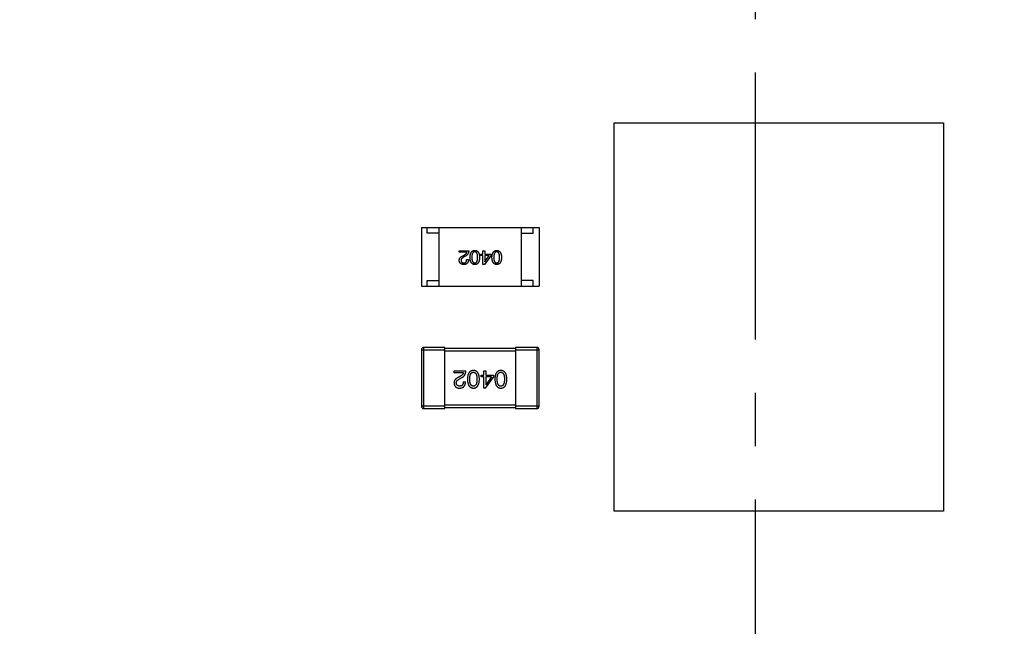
# Model space of a CAD drawing. Header units: millimetres. Extents: x -49 to 165, y -182 to -55.
# Tile 42 of 93: x 116.76 to 125.13, y -115.9 to -110.74. Entities that reach past the tile are written whole.
import ezdxf

# ---------------------------------------------------------------- set-up
doc = ezdxf.new("R2010")
doc.units = ezdxf.units.MM
doc.header["$LTSCALE"] = 1.21
doc.header["$MEASUREMENT"] = 0
doc.header["$PDMODE"] = 3
doc.header["$PDSIZE"] = 0.3125
doc.linetypes.add('CENTER', pattern=[0.6, 0.375, -0.075, 0.075, -0.075])
doc.layers.get('0').update_dxf_attribs({"linetype": 'CONTINUOUS'})
doc.layers.get('DEFPOINTS').update_dxf_attribs({"linetype": 'CONTINUOUS'})
doc.layers.add('Dim', color=3, linetype='CONTINUOUS', lineweight=25)
doc.styles.get("Standard").update_dxf_attribs({"font": 'txt', "width": 0.8})
doc.dimstyles.get("Standard").update_dxf_attribs({"dimtxt": 0.15625, "dimasz": 0.1875, "dimexe": 0.125, "dimexo": 0.0625, "dimgap": 0.09, "dimtad": 0, "dimtih": 1, "dimtoh": 1, "dimzin": 4, "dimdsep": 46, "dimtxsty": 'Standard', "dimblk": '_FILLED', "dimblk1": '_FILLED', "dimblk2": '_FILLED', "dimcen": 0.09, "dimazin": 1, "dimtp": 0.01, "dimtm": 0.01, "dimtfac": 1, "dimtofl": 0, "dimtmove": 0, "dimatfit": 3, "dimldrblk": '_FILLED', "dimfxl": 1, "dimtolj": 1, "dimtzin": 4, "dimarcsym": 0})

# ---------------------------------------------------------------- blocks, each defined once
blk = doc.blocks.new('_FILLED')
at = {"color": 0, "linetype": 'ByBlock'}
blk.add_solid([(0, 0), (-1, 0.1667), (-1, -0.1667)], dxfattribs=at)
blk = doc.blocks.new('*D70')
at = {"layer": 'DEFPOINTS', "color": 0}
for p in [(123.0081, -106.0744), (91.696, -126.5744), (95.7094, -126.5744)]:
    blk.add_point(p, dxfattribs=at)
at = {"layer": 'Dim', "color": 0, "lineweight": -2}
for p, q in [((122.9456, -106.0744), (91.571, -106.0744)), ((91.696, -107.5744), (91.696, -114.0344)), ((91.696, -125.0744), (91.696, -118.6144)), ((95.6469, -126.5744), (91.571, -126.5744))]:
    blk.add_line(p, q, dxfattribs=at)
at = {"layer": 'Dim', "color": 0, "lineweight": -2, "xscale": 1.5, "yscale": 1.5, "zscale": 1.5}
for p, rotation in [((91.696, -106.0744), 90), ((91.696, -126.5744), 270)]:
    blk.add_blockref('_FILLED', p, dxfattribs=dict(at, rotation=rotation))
at = {"layer": 'Dim', "color": 0, "insert": (91.696, -116.3244), "char_height": 1.5, "attachment_point": 5, "rotation": 90, "line_spacing_factor": 1.5}
blk.add_mtext('\\A1;20.50', dxfattribs=at)
blk = doc.blocks.new('*D79')
at = {"layer": 'DEFPOINTS', "color": 0}
for p in [(103.9882, -113.9099), (95.9455, -118.3888), (95.7094, -126.5744), (123.0081, -126.5744), (150.6978, -126.5744)]:
    blk.add_point(p, dxfattribs=at)
at = {"layer": 'Dim', "color": 0, "lineweight": -2}
for p, q in [((103.9361, -113.8752), (99.3703, -110.835)), ((95.6469, -126.5744), (94.6096, -126.5744))]:
    blk.add_line(p, q, dxfattribs=at)
for start, end in [(149.38213, 160.15016), (166.19189, 176.95991)]:
    blk.add_arc((123.0081, -126.5744), 28.2735, start, end, dxfattribs=at)
at = {"layer": 'Dim', "color": 0, "lineweight": -2, "xscale": 1.5, "yscale": 1.5, "zscale": 1.5}
for p, rotation in [((99.4744, -110.9043), 57.86208909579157), ((94.7346, -126.5744), 268.4799565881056)]:
    blk.add_blockref('_FILLED', p, dxfattribs=dict(at, rotation=rotation))
at = {"layer": 'Dim', "color": 0, "insert": (95.9455, -118.3888), "char_height": 1.5, "attachment_point": 5, "rotation": 73.17102}
blk.add_mtext('\\A1;34%%d', dxfattribs=at)
blk = doc.blocks.new('*D87')
at = {"layer": 'DEFPOINTS', "color": 0}
for p in [(123.0049, -103.5621), (83.9714, -149.5868), (123.0049, -149.5868)]:
    blk.add_point(p, dxfattribs=at)
at = {"layer": 'Dim', "color": 0, "lineweight": -2}
for p, q in [((122.9424, -103.5621), (83.8464, -103.5621)), ((83.9714, -105.0621), (83.9714, -124.1844)), ((83.9714, -148.0868), (83.9714, -128.9644)), ((122.9424, -149.5868), (83.8464, -149.5868))]:
    blk.add_line(p, q, dxfattribs=at)
at = {"layer": 'Dim', "color": 0, "lineweight": -2, "xscale": 1.5, "yscale": 1.5, "zscale": 1.5}
for p, rotation in [((83.9714, -103.5621), 90), ((83.9714, -149.5868), 270)]:
    blk.add_blockref('_FILLED', p, dxfattribs=dict(at, rotation=rotation))
at = {"layer": 'Dim', "color": 0, "insert": (83.9714, -126.5744), "char_height": 1.5, "attachment_point": 5, "rotation": 90, "line_spacing_factor": 1.5}
blk.add_mtext('\\A1;%%C46.0', dxfattribs=at)

msp = doc.modelspace()

# ---------------------------------------------------------------- linework, layer by layer
at = {"color": 4, "linetype": 'CENTER', "ltscale": 5}
msp.add_line((123.0081, -100.2974), (123.0081, -153.3778), dxfattribs=at)
at = {"color": 6, "linetype": 'Continuous'}
for p, q in [((121.8096, -111.6161), (124.6096, -111.6159)), ((121.8098, -114.9161), (121.8096, -111.6161)), ((124.6096, -111.6159), (124.6098, -114.9158)), ((120.1723, -112.5042), (121.1723, -112.5041)), ((120.1723, -112.5042), (120.1723, -113.0042)), ((120.2223, -112.5542), (120.2223, -112.5042)), ((120.3223, -113.0042), (120.3223, -112.5042)), ((121.0223, -113.0042), (121.0223, -112.5042)), ((121.1223, -112.5541), (121.1223, -112.5041)), ((121.1723, -112.5041), (121.1723, -113.0041)), ((120.3223, -112.5542), (120.2223, -112.5542)), ((121.0223, -112.5542), (121.1223, -112.5541)), ((120.4938, -112.7156), (120.4938, -112.7018)), ((120.4938, -112.7018), (120.5744, -112.7018)), ((120.558, -112.7156), (120.4938, -112.7156)), ((120.6954, -112.7307), (120.6954, -112.7018)), ((120.6954, -112.7018), (120.7098, -112.7018)), ((120.7098, -112.7018), (120.7098, -112.7307)), ((120.5259, -112.7451), (120.5384, -112.7379)), ((120.5469, -112.7484), (120.5312, -112.7576)), ((120.5567, -112.7772), (120.5718, -112.7772)), ((120.6777, -112.7431), (120.6777, -112.7307)), ((120.6777, -112.7307), (120.6954, -112.7307)), ((120.6954, -112.7431), (120.6777, -112.7431)), ((120.6954, -112.8199), (120.6954, -112.7431)), ((120.7616, -112.7451), (120.7078, -112.8199)), ((120.7098, -112.7307), (120.7616, -112.7307)), ((120.7098, -112.7431), (120.7098, -112.7969)), ((120.7478, -112.7431), (120.7098, -112.7431)), ((120.7098, -112.7969), (120.7105, -112.7969)), ((120.7105, -112.7969), (120.7478, -112.7431)), ((120.7616, -112.7307), (120.7616, -112.7451)), ((120.7078, -112.8199), (120.6954, -112.8199)), ((120.2223, -113.0042), (120.2223, -112.9542)), ((120.2223, -112.9542), (120.3223, -112.9542)), ((121.1223, -112.9541), (121.0223, -112.9542)), ((121.1223, -113.0041), (121.1223, -112.9541)), ((120.1723, -113.0042), (121.1723, -113.0041)), ((120.1724, -113.5442), (120.1724, -114.0242)), ((120.1724, -113.5442), (120.3724, -113.5442)), ((120.1924, -114.0442), (120.1924, -113.5242)), ((120.3724, -113.5242), (120.1924, -113.5242)), ((120.3724, -114.0442), (120.3724, -113.5242)), ((120.9724, -113.5341), (120.3724, -113.5342)), ((120.3724, -113.5542), (120.9724, -113.5541)), ((120.9724, -113.5241), (120.9724, -114.0441)), ((121.1524, -113.5241), (120.9724, -113.5241)), ((120.9724, -113.5441), (121.1724, -113.5441)), ((121.1524, -113.5241), (121.1524, -114.0441)), ((121.1724, -114.0241), (121.1724, -113.5441)), ((120.4493, -113.7401), (120.4493, -113.7229)), ((120.4493, -113.7229), (120.5501, -113.7229)), ((120.7013, -113.7589), (120.7013, -113.7229)), ((120.7013, -113.7229), (120.7193, -113.7229)), ((120.7193, -113.7229), (120.7193, -113.7589)), ((120.5296, -113.7401), (120.4493, -113.7401)), ((120.505, -113.768), (120.4894, -113.777)), ((120.496, -113.7926), (120.5157, -113.7811)), ((120.6791, -113.759), (120.7013, -113.7589)), ((120.6791, -113.7745), (120.6791, -113.759)), ((120.7013, -113.7745), (120.6791, -113.7745)), ((120.7013, -113.8704), (120.7013, -113.7745)), ((120.7168, -113.8704), (120.7841, -113.777)), ((120.7193, -113.7589), (120.7841, -113.7589)), ((120.7193, -113.7745), (120.7193, -113.8417)), ((120.7668, -113.7745), (120.7193, -113.7745)), ((120.7668, -113.7745), (120.7201, -113.8417)), ((120.7841, -113.7589), (120.7841, -113.777)), ((120.528, -113.8172), (120.5468, -113.8172)), ((120.7168, -113.8704), (120.7013, -113.8704)), ((120.7193, -113.8417), (120.7201, -113.8417)), ((120.3724, -114.0242), (120.1724, -114.0242)), ((120.1924, -114.0442), (120.3724, -114.0442)), ((120.9724, -114.0141), (120.3724, -114.0142)), ((120.3724, -114.0342), (120.9724, -114.0341)), ((121.1724, -114.0241), (120.9724, -114.0241)), ((120.9724, -114.0441), (121.1524, -114.0441)), ((124.6098, -114.9158), (121.8098, -114.9161))]:
    msp.add_line(p, q, dxfattribs=at)
at = {"color": 7, "linetype": 'Continuous'}
msp.add_arc((123.0081, -126.5744), 24.48, 100.97933, 79.01595, dxfattribs=at)
at = {"color": 6, "linetype": 'Continuous'}
for centre, start, end in [((120.1924, -113.5442), 90.00449, 180.00449), ((121.1524, -113.5441), 0.00449, 90.00449), ((120.1924, -114.0242), 180.00449, 270.00449), ((121.1524, -114.0241), 270.00449, 0.00449)]:
    msp.add_arc(centre, 0.02, start, end, dxfattribs=at)
for points, knots in [([(120.5384, -112.7379), (120.5398, -112.7371), (120.5425, -112.7355), (120.5462, -112.7329), (120.5494, -112.7303), (120.5521, -112.7275), (120.5544, -112.7247), (120.5561, -112.7218), (120.5574, -112.7187), (120.5578, -112.7166), (120.558, -112.7156)], [0, 0, 0, 0, 0.158292, 0.304606, 0.440272, 0.565336, 0.681745, 0.791834, 0.896966, 1, 1, 1, 1]), ([(120.5744, -112.7018), (120.5744, -112.7032), (120.5743, -112.7057), (120.5739, -112.7096), (120.5733, -112.7132), (120.5725, -112.7168), (120.5715, -112.7202), (120.5703, -112.7234), (120.5689, -112.7266), (120.5673, -112.7296), (120.5654, -112.7324), (120.5634, -112.7351), (120.5612, -112.7377), (120.5587, -112.7401), (120.5561, -112.7424), (120.5532, -112.7446), (120.5501, -112.7466), (120.548, -112.7478), (120.5469, -112.7484)], [0, 0, 0, 0, 0.069512, 0.136307, 0.201431, 0.265186, 0.327322, 0.388242, 0.448098, 0.507757, 0.566952, 0.626243, 0.686026, 0.745963, 0.807549, 0.869906, 0.934172, 1, 1, 1, 1]), ([(120.5851, -112.7589), (120.5852, -112.7565), (120.5853, -112.7519), (120.5859, -112.7453), (120.5868, -112.7391), (120.588, -112.7334), (120.5895, -112.7281), (120.5913, -112.7233), (120.5934, -112.7189), (120.5958, -112.7149), (120.5985, -112.7115), (120.6015, -112.7084), (120.6048, -112.7058), (120.6084, -112.7037), (120.6123, -112.7021), (120.6165, -112.7008), (120.621, -112.7001), (120.6241, -112.6999), (120.6257, -112.6999)], [0, 0, 0, 0, 0.08769, 0.170218, 0.24749, 0.319818, 0.387758, 0.451391, 0.511445, 0.568185, 0.622681, 0.67526, 0.726746, 0.778428, 0.830764, 0.884397, 0.940866, 1, 1, 1, 1]), ([(120.6257, -112.7117), (120.6247, -112.7117), (120.6228, -112.7119), (120.6199, -112.7125), (120.6172, -112.7135), (120.6148, -112.7148), (120.6125, -112.7165), (120.6105, -112.7186), (120.6086, -112.721), (120.6069, -112.7238), (120.6055, -112.727), (120.6042, -112.7305), (120.6032, -112.7344), (120.6023, -112.7386), (120.6016, -112.7431), (120.6012, -112.7481), (120.6009, -112.7534), (120.6008, -112.757), (120.6008, -112.7589)], [0, 0, 0, 0, 0.050879, 0.099377, 0.146973, 0.193618, 0.240619, 0.289461, 0.34047, 0.395283, 0.453059, 0.515633, 0.582666, 0.655287, 0.732971, 0.815933, 0.905166, 1, 1, 1, 1]), ([(120.6257, -112.6999), (120.6273, -112.6999), (120.6304, -112.7001), (120.6349, -112.7008), (120.6391, -112.7021), (120.643, -112.7037), (120.6467, -112.7058), (120.65, -112.7084), (120.653, -112.7114), (120.6556, -112.715), (120.6581, -112.7189), (120.6601, -112.7233), (120.6619, -112.7281), (120.6634, -112.7334), (120.6647, -112.7391), (120.6655, -112.7453), (120.6661, -112.7519), (120.6663, -112.7565), (120.6664, -112.7589)], [0, 0, 0, 0, 0.059135, 0.115606, 0.169241, 0.221578, 0.273261, 0.324749, 0.377329, 0.431642, 0.488541, 0.548597, 0.612232, 0.680174, 0.752504, 0.829777, 0.912307, 1, 1, 1, 1]), ([(120.65, -112.7589), (120.65, -112.757), (120.6499, -112.7533), (120.6496, -112.7479), (120.6492, -112.7429), (120.6486, -112.7383), (120.6477, -112.7341), (120.6467, -112.7302), (120.6454, -112.7267), (120.644, -112.7235), (120.6424, -112.7207), (120.6406, -112.7183), (120.6386, -112.7162), (120.6364, -112.7146), (120.634, -112.7132), (120.6314, -112.7123), (120.6286, -112.7118), (120.6267, -112.7117), (120.6257, -112.7117)], [0, 0, 0, 0, 0.096457, 0.187288, 0.27178, 0.350132, 0.423455, 0.491343, 0.554037, 0.612253, 0.666313, 0.717038, 0.764921, 0.811214, 0.856775, 0.902988, 0.950234, 1, 1, 1, 1]), ([(120.7716, -112.7589), (120.7717, -112.7565), (120.7718, -112.7519), (120.7724, -112.7453), (120.7733, -112.7391), (120.7745, -112.7334), (120.776, -112.7281), (120.7778, -112.7233), (120.7799, -112.7189), (120.7823, -112.7149), (120.785, -112.7114), (120.788, -112.7084), (120.7913, -112.7058), (120.7949, -112.7037), (120.7988, -112.702), (120.803, -112.7008), (120.8075, -112.7001), (120.8107, -112.6999), (120.8122, -112.6998)], [0, 0, 0, 0, 0.08769, 0.170218, 0.24749, 0.319818, 0.387758, 0.451391, 0.511445, 0.568185, 0.622681, 0.67526, 0.726746, 0.778428, 0.830764, 0.884397, 0.940866, 1, 1, 1, 1]), ([(120.8122, -112.7117), (120.8112, -112.7117), (120.8093, -112.7118), (120.8064, -112.7125), (120.8038, -112.7135), (120.8013, -112.7148), (120.799, -112.7165), (120.797, -112.7186), (120.7951, -112.721), (120.7935, -112.7238), (120.792, -112.727), (120.7908, -112.7305), (120.7897, -112.7343), (120.7888, -112.7386), (120.7882, -112.7431), (120.7877, -112.7481), (120.7874, -112.7533), (120.7874, -112.757), (120.7873, -112.7589)], [0, 0, 0, 0, 0.050879, 0.099377, 0.146973, 0.193618, 0.240619, 0.289461, 0.34047, 0.395283, 0.453059, 0.515633, 0.582666, 0.655287, 0.732971, 0.815933, 0.905166, 1, 1, 1, 1]), ([(120.8122, -112.6998), (120.8138, -112.6999), (120.8169, -112.7001), (120.8214, -112.7008), (120.8256, -112.702), (120.8296, -112.7037), (120.8332, -112.7058), (120.8365, -112.7084), (120.8395, -112.7114), (120.8422, -112.7149), (120.8446, -112.7189), (120.8467, -112.7233), (120.8485, -112.7281), (120.85, -112.7334), (120.8512, -112.7391), (120.8521, -112.7453), (120.8527, -112.7519), (120.8528, -112.7565), (120.8529, -112.7589)], [0, 0, 0, 0, 0.059135, 0.115606, 0.169241, 0.221578, 0.273261, 0.324749, 0.377329, 0.431642, 0.488541, 0.548597, 0.612232, 0.680174, 0.752504, 0.829777, 0.912307, 1, 1, 1, 1]), ([(120.8365, -112.7589), (120.8365, -112.757), (120.8365, -112.7533), (120.8362, -112.7479), (120.8357, -112.7429), (120.8351, -112.7383), (120.8342, -112.7341), (120.8332, -112.7302), (120.832, -112.7266), (120.8305, -112.7235), (120.8289, -112.7207), (120.8271, -112.7183), (120.8251, -112.7162), (120.8229, -112.7146), (120.8205, -112.7132), (120.8179, -112.7123), (120.8151, -112.7118), (120.8132, -112.7117), (120.8122, -112.7117)], [0, 0, 0, 0, 0.096457, 0.187288, 0.27178, 0.350132, 0.423455, 0.491343, 0.554037, 0.612253, 0.666313, 0.717038, 0.764921, 0.811214, 0.856775, 0.902988, 0.950234, 1, 1, 1, 1]), ([(120.4938, -112.7845), (120.4938, -112.7835), (120.4937, -112.7815), (120.494, -112.7786), (120.4945, -112.7757), (120.4952, -112.7729), (120.4963, -112.7702), (120.4977, -112.7675), (120.4993, -112.7649), (120.5012, -112.7625), (120.5033, -112.76), (120.5057, -112.7577), (120.5084, -112.7554), (120.5114, -112.7532), (120.5146, -112.751), (120.5181, -112.749), (120.5219, -112.747), (120.5246, -112.7457), (120.5259, -112.7451)], [0, 0, 0, 0, 0.055083, 0.109453, 0.162685, 0.21614, 0.26961, 0.324284, 0.380202, 0.437433, 0.497084, 0.559152, 0.624288, 0.692446, 0.763862, 0.838743, 0.917269, 1, 1, 1, 1]), ([(120.5312, -112.8199), (120.5297, -112.8198), (120.5269, -112.8196), (120.5229, -112.819), (120.5191, -112.8181), (120.5156, -112.817), (120.5123, -112.8156), (120.5093, -112.814), (120.5066, -112.8122), (120.5041, -112.8101), (120.5018, -112.8077), (120.4999, -112.8051), (120.4982, -112.8023), (120.4968, -112.7992), (120.4956, -112.7959), (120.4947, -112.7923), (120.4941, -112.7885), (120.4939, -112.7858), (120.4938, -112.7845)], [0, 0, 0, 0, 0.074847, 0.14558, 0.212628, 0.276599, 0.337792, 0.396608, 0.453638, 0.509854, 0.565589, 0.621545, 0.678777, 0.737222, 0.798388, 0.862259, 0.929312, 1, 1, 1, 1]), ([(120.5312, -112.7576), (120.5302, -112.7581), (120.5284, -112.759), (120.5258, -112.7605), (120.5234, -112.7621), (120.5212, -112.7637), (120.5192, -112.7653), (120.5174, -112.7669), (120.5157, -112.7686), (120.5143, -112.7703), (120.513, -112.7721), (120.5119, -112.7738), (120.5111, -112.7756), (120.5103, -112.7775), (120.5099, -112.7794), (120.5095, -112.7813), (120.5094, -112.7832), (120.5095, -112.7845), (120.5095, -112.7851)], [0, 0, 0, 0, 0.084365, 0.165386, 0.24176, 0.314729, 0.38433, 0.449952, 0.513164, 0.5734, 0.630824, 0.68644, 0.740136, 0.792605, 0.844515, 0.896112, 0.947763, 1, 1, 1, 1]), ([(120.5095, -112.7851), (120.5096, -112.7859), (120.5097, -112.7875), (120.5101, -112.7899), (120.5107, -112.792), (120.5114, -112.794), (120.5124, -112.7959), (120.5134, -112.7976), (120.5147, -112.7991), (120.516, -112.8006), (120.5176, -112.8018), (120.5194, -112.8029), (120.5213, -112.8038), (120.5233, -112.8046), (120.5255, -112.8052), (120.5279, -112.8057), (120.5305, -112.806), (120.5322, -112.8061), (120.5331, -112.8061)], [0, 0, 0, 0, 0.069456, 0.136175, 0.198596, 0.258993, 0.316838, 0.37342, 0.428889, 0.48454, 0.540119, 0.597644, 0.65702, 0.718534, 0.783117, 0.851564, 0.923888, 1, 1, 1, 1]), ([(120.5718, -112.7772), (120.5718, -112.7789), (120.5716, -112.7822), (120.5711, -112.7869), (120.5703, -112.7913), (120.5691, -112.7954), (120.5676, -112.7991), (120.5659, -112.8026), (120.5638, -112.8058), (120.5614, -112.8086), (120.5587, -112.8111), (120.5556, -112.8133), (120.5523, -112.8152), (120.5487, -112.8168), (120.5447, -112.8181), (120.5405, -112.819), (120.5359, -112.8196), (120.5328, -112.8198), (120.5312, -112.8199)], [0, 0, 0, 0, 0.074935, 0.145873, 0.212498, 0.27598, 0.33603, 0.394042, 0.450372, 0.505546, 0.560812, 0.616481, 0.673265, 0.732328, 0.7938, 0.858943, 0.92718, 1, 1, 1, 1]), ([(120.5331, -112.8061), (120.5341, -112.8061), (120.5359, -112.806), (120.5385, -112.8057), (120.5409, -112.8051), (120.5432, -112.8044), (120.5453, -112.8033), (120.5472, -112.8021), (120.549, -112.8006), (120.5505, -112.7989), (120.552, -112.797), (120.5532, -112.7948), (120.5542, -112.7924), (120.5551, -112.7898), (120.5558, -112.787), (120.5563, -112.7839), (120.5566, -112.7807), (120.5567, -112.7784), (120.5567, -112.7772)], [0, 0, 0, 0, 0.065945, 0.127767, 0.186553, 0.242898, 0.297728, 0.351599, 0.404854, 0.459191, 0.515338, 0.573322, 0.634405, 0.698538, 0.767039, 0.84022, 0.917406, 1, 1, 1, 1]), ([(120.6257, -112.8199), (120.6242, -112.8198), (120.6211, -112.8196), (120.6167, -112.8187), (120.6125, -112.8174), (120.6087, -112.8157), (120.6051, -112.8134), (120.6018, -112.8107), (120.5988, -112.8076), (120.5961, -112.8039), (120.5937, -112.7999), (120.5916, -112.7954), (120.5898, -112.7904), (120.5883, -112.785), (120.587, -112.7791), (120.5861, -112.7728), (120.5854, -112.766), (120.5852, -112.7613), (120.5851, -112.7589)], [0, 0, 0, 0, 0.057415, 0.112361, 0.16496, 0.216437, 0.267441, 0.318839, 0.371478, 0.426325, 0.483626, 0.544235, 0.608673, 0.677374, 0.750405, 0.828394, 0.911525, 1, 1, 1, 1]), ([(120.6008, -112.7589), (120.6008, -112.7608), (120.6009, -112.7645), (120.6012, -112.7698), (120.6016, -112.7748), (120.6023, -112.7794), (120.6032, -112.7837), (120.6042, -112.7876), (120.6055, -112.7911), (120.6069, -112.7943), (120.6086, -112.797), (120.6105, -112.7995), (120.6125, -112.8015), (120.6148, -112.8032), (120.6172, -112.8045), (120.6199, -112.8054), (120.6228, -112.806), (120.6247, -112.8061), (120.6257, -112.8061)], [0, 0, 0, 0, 0.095719, 0.185854, 0.269738, 0.347952, 0.420315, 0.487894, 0.550245, 0.608186, 0.662454, 0.713283, 0.761375, 0.808209, 0.854301, 0.901312, 0.949396, 1, 1, 1, 1]), ([(120.6257, -112.8061), (120.6267, -112.8061), (120.6286, -112.806), (120.6314, -112.8054), (120.634, -112.8045), (120.6364, -112.8032), (120.6386, -112.8015), (120.6406, -112.7995), (120.6424, -112.797), (120.644, -112.7942), (120.6454, -112.7911), (120.6467, -112.7876), (120.6477, -112.7837), (120.6486, -112.7794), (120.6492, -112.7748), (120.6496, -112.7698), (120.6499, -112.7645), (120.65, -112.7608), (120.65, -112.7589)], [0, 0, 0, 0, 0.049764, 0.097007, 0.143217, 0.188577, 0.235116, 0.282997, 0.333719, 0.387776, 0.445989, 0.508679, 0.576563, 0.649481, 0.728235, 0.812722, 0.903548, 1, 1, 1, 1]), ([(120.6664, -112.7589), (120.6663, -112.7613), (120.6661, -112.766), (120.6655, -112.7729), (120.6647, -112.7793), (120.6634, -112.7852), (120.662, -112.7907), (120.6602, -112.7957), (120.6581, -112.8002), (120.6557, -112.8043), (120.653, -112.8079), (120.65, -112.811), (120.6467, -112.8137), (120.6431, -112.8159), (120.6391, -112.8176), (120.6349, -112.8189), (120.6304, -112.8197), (120.6273, -112.8198), (120.6257, -112.8199)], [0, 0, 0, 0, 0.088823, 0.172287, 0.250296, 0.323438, 0.392244, 0.456221, 0.516635, 0.573871, 0.628, 0.680335, 0.731489, 0.782557, 0.834044, 0.886738, 0.942089, 1, 1, 1, 1]), ([(120.8123, -112.8198), (120.8107, -112.8198), (120.8076, -112.8196), (120.8032, -112.8187), (120.799, -112.8174), (120.7952, -112.8156), (120.7916, -112.8134), (120.7883, -112.8107), (120.7853, -112.8075), (120.7826, -112.8039), (120.7802, -112.7999), (120.7781, -112.7954), (120.7763, -112.7904), (120.7748, -112.7849), (120.7736, -112.7791), (120.7726, -112.7727), (120.7719, -112.766), (120.7717, -112.7613), (120.7716, -112.7589)], [0, 0, 0, 0, 0.057415, 0.112361, 0.16496, 0.216437, 0.267441, 0.318839, 0.371478, 0.426325, 0.483626, 0.544235, 0.608673, 0.677374, 0.750405, 0.828394, 0.911525, 1, 1, 1, 1]), ([(120.7873, -112.7589), (120.7874, -112.7608), (120.7874, -112.7645), (120.7877, -112.7698), (120.7882, -112.7748), (120.7888, -112.7794), (120.7897, -112.7837), (120.7908, -112.7876), (120.792, -112.7911), (120.7935, -112.7942), (120.7951, -112.797), (120.797, -112.7995), (120.7991, -112.8015), (120.8013, -112.8032), (120.8038, -112.8045), (120.8064, -112.8054), (120.8093, -112.806), (120.8112, -112.806), (120.8123, -112.8061)], [0, 0, 0, 0, 0.095719, 0.185854, 0.269738, 0.347952, 0.420315, 0.487894, 0.550245, 0.608186, 0.662454, 0.713283, 0.761375, 0.808209, 0.854301, 0.901312, 0.949396, 1, 1, 1, 1]), ([(120.8123, -112.8061), (120.8132, -112.806), (120.8152, -112.806), (120.8179, -112.8054), (120.8205, -112.8045), (120.8229, -112.8032), (120.8251, -112.8015), (120.8271, -112.7994), (120.8289, -112.797), (120.8305, -112.7942), (120.832, -112.7911), (120.8332, -112.7876), (120.8342, -112.7837), (120.8351, -112.7794), (120.8357, -112.7748), (120.8362, -112.7698), (120.8365, -112.7645), (120.8365, -112.7608), (120.8365, -112.7589)], [0, 0, 0, 0, 0.049764, 0.097007, 0.143217, 0.188577, 0.235116, 0.282997, 0.333719, 0.387776, 0.445989, 0.508679, 0.576563, 0.649481, 0.728235, 0.812722, 0.903548, 1, 1, 1, 1]), ([(120.8529, -112.7589), (120.8528, -112.7613), (120.8527, -112.766), (120.8521, -112.7729), (120.8512, -112.7793), (120.85, -112.7852), (120.8485, -112.7906), (120.8467, -112.7956), (120.8446, -112.8002), (120.8422, -112.8043), (120.8395, -112.8079), (120.8365, -112.811), (120.8332, -112.8137), (120.8296, -112.8159), (120.8257, -112.8176), (120.8215, -112.8189), (120.817, -112.8196), (120.8138, -112.8198), (120.8123, -112.8198)], [0, 0, 0, 0, 0.088823, 0.172287, 0.250296, 0.323438, 0.392244, 0.456221, 0.516635, 0.573871, 0.628, 0.680335, 0.731489, 0.782557, 0.834044, 0.886738, 0.942089, 1, 1, 1, 1]), ([(120.5157, -113.7811), (120.517, -113.7803), (120.5197, -113.7788), (120.5235, -113.7763), (120.5271, -113.7736), (120.5304, -113.7707), (120.5335, -113.7677), (120.5363, -113.7645), (120.5388, -113.7611), (120.5411, -113.7575), (120.5432, -113.7538), (120.5449, -113.7499), (120.5464, -113.7458), (120.5477, -113.7416), (120.5487, -113.7371), (120.5494, -113.7325), (120.5499, -113.7278), (120.55, -113.7245), (120.5501, -113.7229)], [0, 0, 0, 0, 0.065828, 0.130094, 0.192451, 0.254037, 0.313974, 0.373757, 0.433048, 0.492243, 0.551902, 0.611758, 0.672678, 0.734814, 0.798569, 0.863693, 0.930488, 1, 1, 1, 1]), ([(120.6142, -113.7204), (120.6122, -113.7205), (120.6083, -113.7207), (120.6027, -113.7216), (120.5974, -113.7232), (120.5925, -113.7252), (120.588, -113.7279), (120.5839, -113.7311), (120.5801, -113.7349), (120.5768, -113.7393), (120.5738, -113.7442), (120.5712, -113.7497), (120.5689, -113.7558), (120.5671, -113.7624), (120.5655, -113.7695), (120.5644, -113.7773), (120.5637, -113.7855), (120.5635, -113.7913), (120.5634, -113.7942)], [0, 0, 0, 0, 0.059134, 0.115603, 0.169236, 0.221572, 0.273254, 0.32474, 0.377319, 0.431815, 0.488555, 0.548609, 0.612242, 0.680182, 0.75251, 0.829782, 0.91231, 1, 1, 1, 1]), ([(120.665, -113.7942), (120.6649, -113.7913), (120.6647, -113.7855), (120.664, -113.7772), (120.6629, -113.7695), (120.6613, -113.7624), (120.6595, -113.7558), (120.6572, -113.7497), (120.6546, -113.7442), (120.6516, -113.7393), (120.6483, -113.7349), (120.6445, -113.7311), (120.6404, -113.7279), (120.6358, -113.7252), (120.6309, -113.7232), (120.6257, -113.7216), (120.6201, -113.7207), (120.6162, -113.7205), (120.6142, -113.7204)], [0, 0, 0, 0, 0.087693, 0.170223, 0.247496, 0.319826, 0.387768, 0.451403, 0.511459, 0.568358, 0.622671, 0.675251, 0.726739, 0.778422, 0.830759, 0.884394, 0.940865, 1, 1, 1, 1]), ([(120.8473, -113.7204), (120.8454, -113.7205), (120.8415, -113.7207), (120.8358, -113.7216), (120.8306, -113.7232), (120.8257, -113.7252), (120.8212, -113.7279), (120.817, -113.7311), (120.8133, -113.7349), (120.8099, -113.7393), (120.8069, -113.7442), (120.8043, -113.7497), (120.8021, -113.7557), (120.8002, -113.7623), (120.7987, -113.7695), (120.7976, -113.7772), (120.7968, -113.7855), (120.7966, -113.7912), (120.7965, -113.7942)], [0, 0, 0, 0, 0.059134, 0.115603, 0.169236, 0.221572, 0.273254, 0.32474, 0.377319, 0.431815, 0.488555, 0.548609, 0.612242, 0.680182, 0.75251, 0.829782, 0.91231, 1, 1, 1, 1]), ([(120.8982, -113.7942), (120.8981, -113.7912), (120.8979, -113.7855), (120.8971, -113.7772), (120.896, -113.7695), (120.8945, -113.7623), (120.8926, -113.7557), (120.8904, -113.7497), (120.8878, -113.7442), (120.8848, -113.7393), (120.8814, -113.7349), (120.8777, -113.7311), (120.8735, -113.7279), (120.869, -113.7252), (120.8641, -113.7232), (120.8588, -113.7216), (120.8532, -113.7207), (120.8493, -113.7205), (120.8473, -113.7204)], [0, 0, 0, 0, 0.087693, 0.170223, 0.247496, 0.319826, 0.387768, 0.451403, 0.511459, 0.568358, 0.622671, 0.675251, 0.726739, 0.778422, 0.830759, 0.884394, 0.940865, 1, 1, 1, 1]), ([(120.4894, -113.777), (120.4877, -113.7778), (120.4844, -113.7793), (120.4797, -113.7818), (120.4753, -113.7844), (120.4713, -113.7871), (120.4676, -113.7898), (120.4642, -113.7927), (120.4612, -113.7956), (120.4585, -113.7987), (120.4561, -113.8018), (120.4541, -113.805), (120.4524, -113.8083), (120.4511, -113.8117), (120.4501, -113.8152), (120.4495, -113.8188), (120.4492, -113.8225), (120.4492, -113.8249), (120.4493, -113.8262)], [0, 0, 0, 0, 0.082731, 0.161257, 0.236138, 0.307554, 0.375712, 0.440848, 0.502916, 0.562567, 0.619798, 0.675716, 0.73039, 0.78386, 0.837315, 0.890547, 0.944917, 1, 1, 1, 1]), ([(120.4689, -113.827), (120.4689, -113.8262), (120.4688, -113.8246), (120.469, -113.8222), (120.4694, -113.8198), (120.47, -113.8174), (120.4709, -113.8152), (120.472, -113.8129), (120.4733, -113.8107), (120.4749, -113.8085), (120.4767, -113.8064), (120.4788, -113.8043), (120.4811, -113.8022), (120.4836, -113.8002), (120.4863, -113.7982), (120.4893, -113.7963), (120.4926, -113.7944), (120.4948, -113.7932), (120.496, -113.7926)], [0, 0, 0, 0, 0.052237, 0.103888, 0.155485, 0.207395, 0.259864, 0.31356, 0.369176, 0.4266, 0.486836, 0.550048, 0.61567, 0.685271, 0.75824, 0.834614, 0.915635, 1, 1, 1, 1]), ([(120.5296, -113.7401), (120.5293, -113.7414), (120.5288, -113.744), (120.5272, -113.7478), (120.525, -113.7515), (120.5222, -113.755), (120.5188, -113.7585), (120.5148, -113.7618), (120.5101, -113.765), (120.5068, -113.767), (120.505, -113.768)], [0, 0, 0, 0, 0.103034, 0.208166, 0.318255, 0.434664, 0.559728, 0.695394, 0.841708, 1, 1, 1, 1]), ([(120.5634, -113.7942), (120.5635, -113.7972), (120.5638, -113.8031), (120.5646, -113.8116), (120.5658, -113.8195), (120.5674, -113.8268), (120.5693, -113.8336), (120.5715, -113.8398), (120.5742, -113.8455), (120.5772, -113.8505), (120.5806, -113.8551), (120.5843, -113.859), (120.5884, -113.8624), (120.5929, -113.8652), (120.5977, -113.8674), (120.6029, -113.869), (120.6084, -113.8701), (120.6123, -113.8703), (120.6142, -113.8704)], [0, 0, 0, 0, 0.088475, 0.171606, 0.249595, 0.322626, 0.391327, 0.455765, 0.516374, 0.573675, 0.628522, 0.681161, 0.732559, 0.783563, 0.83504, 0.887639, 0.942585, 1, 1, 1, 1]), ([(120.5831, -113.7942), (120.5831, -113.7919), (120.5831, -113.7873), (120.5835, -113.7807), (120.5841, -113.7745), (120.5849, -113.7688), (120.586, -113.7635), (120.5873, -113.7587), (120.5889, -113.7543), (120.5907, -113.7504), (120.5928, -113.7469), (120.5951, -113.7439), (120.5977, -113.7412), (120.6005, -113.7391), (120.6036, -113.7374), (120.6069, -113.7362), (120.6105, -113.7354), (120.6129, -113.7353), (120.6142, -113.7352)], [0, 0, 0, 0, 0.094834, 0.184067, 0.267029, 0.344713, 0.417334, 0.484367, 0.546941, 0.604717, 0.65953, 0.710539, 0.759381, 0.806382, 0.853027, 0.900623, 0.949121, 1, 1, 1, 1]), ([(120.6142, -113.8532), (120.6129, -113.8532), (120.6105, -113.8531), (120.6069, -113.8524), (120.6036, -113.8512), (120.6005, -113.8496), (120.5977, -113.8475), (120.5951, -113.8449), (120.5928, -113.8419), (120.5907, -113.8384), (120.5889, -113.8345), (120.5873, -113.8301), (120.586, -113.8252), (120.5849, -113.8199), (120.5841, -113.8141), (120.5835, -113.8079), (120.5831, -113.8012), (120.5831, -113.7966), (120.5831, -113.7942)], [0, 0, 0, 0, 0.050604, 0.098688, 0.145699, 0.191791, 0.238625, 0.286717, 0.337546, 0.391814, 0.449755, 0.512106, 0.579685, 0.652048, 0.730262, 0.814146, 0.904281, 1, 1, 1, 1]), ([(120.6142, -113.7352), (120.6154, -113.7352), (120.6178, -113.7353), (120.6213, -113.736), (120.6245, -113.7372), (120.6275, -113.7388), (120.6303, -113.7409), (120.6328, -113.7435), (120.635, -113.7465), (120.637, -113.75), (120.6388, -113.7539), (120.6404, -113.7583), (120.6416, -113.7632), (120.6427, -113.7685), (120.6435, -113.7743), (120.6441, -113.7805), (120.6445, -113.7872), (120.6445, -113.7918), (120.6445, -113.7942)], [0, 0, 0, 0, 0.049766, 0.097012, 0.143225, 0.188786, 0.235079, 0.282962, 0.333687, 0.387747, 0.445963, 0.508657, 0.576545, 0.649868, 0.72822, 0.812712, 0.903543, 1, 1, 1, 1]), ([(120.6445, -113.7942), (120.6445, -113.7966), (120.6445, -113.8012), (120.6441, -113.8079), (120.6435, -113.8141), (120.6427, -113.8199), (120.6416, -113.8252), (120.6404, -113.8301), (120.6388, -113.8345), (120.637, -113.8384), (120.635, -113.8419), (120.6328, -113.8449), (120.6303, -113.8475), (120.6275, -113.8496), (120.6245, -113.8512), (120.6213, -113.8524), (120.6178, -113.8531), (120.6154, -113.8532), (120.6142, -113.8532)], [0, 0, 0, 0, 0.096452, 0.187278, 0.271765, 0.350519, 0.423437, 0.491321, 0.554011, 0.612224, 0.666281, 0.717003, 0.764884, 0.811423, 0.856783, 0.902993, 0.950236, 1, 1, 1, 1]), ([(120.6142, -113.8704), (120.6162, -113.8703), (120.6201, -113.8702), (120.6257, -113.8692), (120.631, -113.8676), (120.6359, -113.8655), (120.6404, -113.8627), (120.6445, -113.8594), (120.6483, -113.8555), (120.6516, -113.8509), (120.6546, -113.8459), (120.6572, -113.8402), (120.6595, -113.8339), (120.6613, -113.8271), (120.6629, -113.8197), (120.664, -113.8117), (120.6647, -113.8032), (120.6649, -113.7972), (120.665, -113.7942)], [0, 0, 0, 0, 0.057911, 0.113262, 0.165956, 0.217443, 0.268511, 0.319665, 0.372, 0.426129, 0.483365, 0.543779, 0.607756, 0.676562, 0.749704, 0.827713, 0.911177, 1, 1, 1, 1]), ([(120.7965, -113.7942), (120.7967, -113.7972), (120.7969, -113.8031), (120.7978, -113.8115), (120.799, -113.8194), (120.8005, -113.8268), (120.8024, -113.8336), (120.8047, -113.8398), (120.8073, -113.8454), (120.8103, -113.8505), (120.8137, -113.855), (120.8174, -113.859), (120.8215, -113.8624), (120.826, -113.8652), (120.8308, -113.8673), (120.836, -113.869), (120.8416, -113.8701), (120.8454, -113.8703), (120.8474, -113.8704)], [0, 0, 0, 0, 0.088475, 0.171606, 0.249595, 0.322626, 0.391327, 0.455765, 0.516374, 0.573675, 0.628522, 0.681161, 0.732559, 0.783563, 0.83504, 0.887639, 0.942585, 1, 1, 1, 1]), ([(120.8162, -113.7942), (120.8162, -113.7918), (120.8163, -113.7873), (120.8166, -113.7807), (120.8172, -113.7745), (120.8181, -113.7688), (120.8191, -113.7635), (120.8205, -113.7587), (120.822, -113.7543), (120.8239, -113.7504), (120.826, -113.7469), (120.8283, -113.7438), (120.8308, -113.7412), (120.8337, -113.7391), (120.8367, -113.7374), (120.8401, -113.7362), (120.8436, -113.7354), (120.8461, -113.7352), (120.8473, -113.7352)], [0, 0, 0, 0, 0.094834, 0.184067, 0.267029, 0.344713, 0.417334, 0.484367, 0.546941, 0.604717, 0.65953, 0.710539, 0.759381, 0.806382, 0.853027, 0.900623, 0.949121, 1, 1, 1, 1]), ([(120.8474, -113.8532), (120.8461, -113.8532), (120.8436, -113.8531), (120.8401, -113.8524), (120.8367, -113.8512), (120.8337, -113.8496), (120.8309, -113.8475), (120.8283, -113.8449), (120.826, -113.8419), (120.8239, -113.8384), (120.8221, -113.8345), (120.8205, -113.8301), (120.8192, -113.8252), (120.8181, -113.8199), (120.8172, -113.8141), (120.8166, -113.8079), (120.8163, -113.8012), (120.8162, -113.7966), (120.8162, -113.7942)], [0, 0, 0, 0, 0.050604, 0.098688, 0.145699, 0.191791, 0.238625, 0.286717, 0.337546, 0.391814, 0.449755, 0.512106, 0.579685, 0.652048, 0.730262, 0.814146, 0.904281, 1, 1, 1, 1]), ([(120.8473, -113.7352), (120.8486, -113.7352), (120.851, -113.7353), (120.8545, -113.736), (120.8577, -113.7371), (120.8607, -113.7388), (120.8634, -113.7409), (120.8659, -113.7435), (120.8682, -113.7465), (120.8702, -113.75), (120.872, -113.7539), (120.8735, -113.7583), (120.8748, -113.7632), (120.8759, -113.7685), (120.8767, -113.7743), (120.8772, -113.7805), (120.8776, -113.7872), (120.8777, -113.7918), (120.8777, -113.7942)], [0, 0, 0, 0, 0.049766, 0.097012, 0.143225, 0.188786, 0.235079, 0.282962, 0.333687, 0.387747, 0.445963, 0.508657, 0.576545, 0.649868, 0.72822, 0.812712, 0.903543, 1, 1, 1, 1]), ([(120.8474, -113.8704), (120.8493, -113.8703), (120.8532, -113.8701), (120.8589, -113.8692), (120.8641, -113.8676), (120.869, -113.8655), (120.8735, -113.8627), (120.8777, -113.8594), (120.8814, -113.8554), (120.8848, -113.8509), (120.8878, -113.8458), (120.8904, -113.8402), (120.8926, -113.8339), (120.8945, -113.8271), (120.896, -113.8197), (120.8971, -113.8117), (120.8979, -113.8031), (120.8981, -113.7972), (120.8982, -113.7942)], [0, 0, 0, 0, 0.057911, 0.113262, 0.165956, 0.217443, 0.268511, 0.319665, 0.372, 0.426129, 0.483365, 0.543779, 0.607756, 0.676562, 0.749704, 0.827713, 0.911177, 1, 1, 1, 1]), ([(120.8777, -113.7942), (120.8777, -113.7966), (120.8776, -113.8012), (120.8772, -113.8079), (120.8767, -113.8141), (120.8759, -113.8199), (120.8748, -113.8252), (120.8735, -113.8301), (120.872, -113.8344), (120.8702, -113.8384), (120.8682, -113.8419), (120.866, -113.8449), (120.8634, -113.8475), (120.8607, -113.8496), (120.8577, -113.8512), (120.8545, -113.8524), (120.851, -113.8531), (120.8486, -113.8532), (120.8474, -113.8532)], [0, 0, 0, 0, 0.096452, 0.187278, 0.271765, 0.350519, 0.423437, 0.491321, 0.554011, 0.612224, 0.666281, 0.717003, 0.764884, 0.811423, 0.856783, 0.902993, 0.950236, 1, 1, 1, 1]), ([(120.4493, -113.8262), (120.4494, -113.8279), (120.4497, -113.8312), (120.4505, -113.836), (120.4516, -113.8404), (120.453, -113.8446), (120.4548, -113.8485), (120.4569, -113.852), (120.4594, -113.8553), (120.4621, -113.8582), (120.4652, -113.8608), (120.4687, -113.8632), (120.4724, -113.8652), (120.4765, -113.8669), (120.4809, -113.8682), (120.4857, -113.8693), (120.4907, -113.8701), (120.4942, -113.8703), (120.496, -113.8704)], [0, 0, 0, 0, 0.070688, 0.137741, 0.201612, 0.262778, 0.321223, 0.378455, 0.434411, 0.490146, 0.546362, 0.603392, 0.662208, 0.723401, 0.787372, 0.85442, 0.925153, 1, 1, 1, 1]), ([(120.4985, -113.8532), (120.4973, -113.8532), (120.4951, -113.853), (120.4919, -113.8527), (120.489, -113.8521), (120.4862, -113.8514), (120.4836, -113.8504), (120.4812, -113.8492), (120.4791, -113.8478), (120.4771, -113.8463), (120.4754, -113.8445), (120.4738, -113.8426), (120.4725, -113.8405), (120.4713, -113.8382), (120.4705, -113.8356), (120.4697, -113.8329), (120.4692, -113.83), (120.469, -113.828), (120.4689, -113.827)], [0, 0, 0, 0, 0.076112, 0.148436, 0.216883, 0.281466, 0.34298, 0.402356, 0.459881, 0.51546, 0.571111, 0.62658, 0.683162, 0.741007, 0.801404, 0.863825, 0.930544, 1, 1, 1, 1]), ([(120.496, -113.8704), (120.498, -113.8703), (120.5019, -113.8701), (120.5076, -113.8693), (120.5129, -113.8682), (120.5179, -113.8666), (120.5224, -113.8646), (120.5266, -113.8623), (120.5304, -113.8595), (120.5338, -113.8564), (120.5368, -113.8528), (120.5394, -113.8489), (120.5416, -113.8445), (120.5434, -113.8398), (120.5449, -113.8347), (120.5459, -113.8292), (120.5466, -113.8233), (120.5467, -113.8192), (120.5468, -113.8172)], [0, 0, 0, 0, 0.07282, 0.141057, 0.2062, 0.267672, 0.326735, 0.383519, 0.439188, 0.494454, 0.549628, 0.605958, 0.66397, 0.72402, 0.787502, 0.854127, 0.925065, 1, 1, 1, 1]), ([(120.528, -113.8172), (120.5279, -113.8186), (120.5278, -113.8214), (120.5274, -113.8255), (120.5268, -113.8294), (120.5259, -113.8329), (120.5248, -113.8361), (120.5235, -113.8391), (120.522, -113.8418), (120.5202, -113.8442), (120.5183, -113.8464), (120.5161, -113.8482), (120.5137, -113.8498), (120.511, -113.851), (120.5082, -113.852), (120.5051, -113.8527), (120.5019, -113.8531), (120.4996, -113.8532), (120.4985, -113.8532)], [0, 0, 0, 0, 0.082594, 0.15978, 0.232961, 0.301462, 0.365595, 0.426678, 0.484662, 0.540809, 0.595146, 0.648401, 0.702272, 0.757102, 0.813447, 0.872233, 0.934055, 1, 1, 1, 1])]:
    msp.add_open_spline(points, degree=3, knots=knots, dxfattribs=at)

# ---------------------------------------------------------------- dimensions: what is measured, and where the dimension line sits
at = {"layer": 'Dim'}
dim = msp.add_linear_dim(base=(83.9714, -149.5868), p1=(123.0049, -103.5621), p2=(123.0049, -149.5868), angle=90, text='%%C<>', dimstyle='Standard', override={"dimtxt": 1.5, "dimasz": 1.5, "dimtih": 0, "dimtoh": 0, "dimdec": 1, "dimzin": 0, "dimpost": '<>', "dimcen": 0.198, "dimadec": 0, "dimazin": 0, "dimtp": 0, "dimtm": 0, "dimtdec": 4, "dimtzin": 0, "dimarcsym": 1}, dxfattribs=at)
dim.commit()
dim.dimension.update_dxf_attribs({"geometry": '*D87', "text_midpoint": (83.9714, -126.5744)})
dim = msp.add_linear_dim(base=(91.696, -126.5744), p1=(123.0081, -106.0744), p2=(95.7094, -126.5744), angle=90, dimstyle='Standard', override={"dimtxt": 1.5, "dimasz": 1.5, "dimtih": 0, "dimtoh": 0, "dimzin": 0, "dimcen": 0.198, "dimadec": 0, "dimazin": 0, "dimtp": 0, "dimtm": 0, "dimtdec": 4, "dimtzin": 0, "dimarcsym": 1}, dxfattribs=at)
dim.commit()
dim.dimension.update_dxf_attribs({"geometry": '*D70', "text_midpoint": (91.696, -116.3244)})
dim = msp.add_angular_dim_2l(base=(95.9455, -118.3888), line1=((123.0081, -126.5744), (103.9882, -113.9099)), line2=((95.7094, -126.5744), (150.6978, -126.5744)), dimstyle='Standard', override={"dimtxt": 1.5, "dimasz": 1.5, "dimtih": 0, "dimtoh": 0, "dimzin": 0, "dimcen": 0.198, "dimadec": 0, "dimazin": 0, "dimtp": 0, "dimtm": 0, "dimtdec": 4, "dimtzin": 0, "dimarcsym": 1}, dxfattribs=at)
dim.commit()
dim.dimension.update_dxf_attribs({"geometry": '*D79', "text_midpoint": (95.9455, -118.3888)})

doc.saveas('drawing.dxf')
